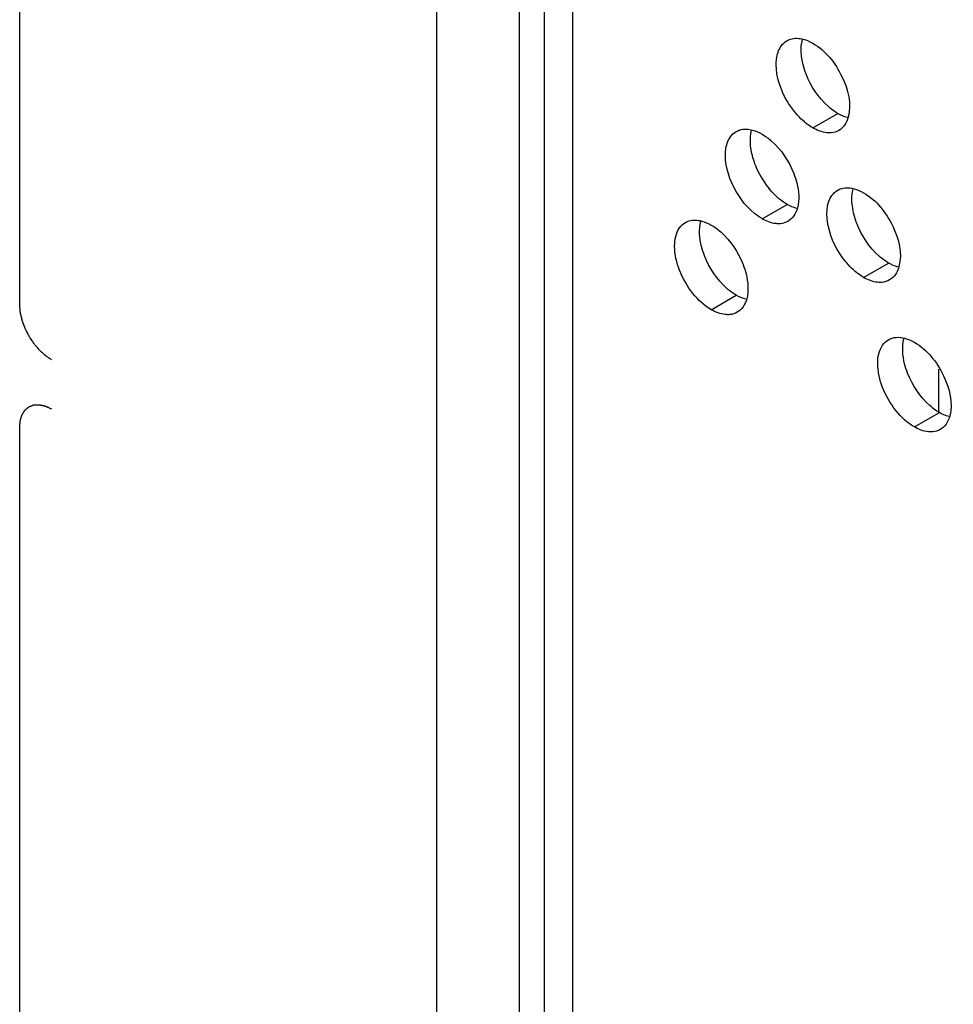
# Model space of a CAD drawing. Header units: inches. Extents: x 3 to 177, y 3 to 114.
# Tile 55 of 95: x 155.608 to 156.437, y 85.32 to 86.193. Entities that reach past the tile are written whole.
import ezdxf

# ---------------------------------------------------------------- set-up
doc = ezdxf.new("R2010")
doc.units = ezdxf.units.IN
doc.header["$LTSCALE"] = 9.973333
doc.header["$MEASUREMENT"] = 0
doc.layers.get('0').update_dxf_attribs({"linetype": 'CONTINUOUS'})
doc.layers.add('08_ALL_COSMETICS', color=7, linetype='CONTINUOUS')

msp = doc.modelspace()

# ---------------------------------------------------------------- linework, layer by layer
at = {"color": 7, "linetype": 'Continuous'}
for p, q in [((156.07364, 84.42988), (156.07364, 87.93756)), ((156.05144, 87.93306), (156.05144, 84.41706)), ((156.09883, 84.44442), (156.09883, 87.92477)), ((155.9779, 87.90965), (155.9779, 49.14375)), ((156.31191, 86.09744), (156.33406, 86.11023)), ((156.26686, 86.01679), (156.28901, 86.02958)), ((156.35696, 85.96477), (156.37911, 85.97757)), ((156.22181, 85.93615), (156.24396, 85.94894)), ((156.42363, 85.8449), (156.42363, 85.88353)), ((156.40201, 85.83211), (156.42416, 85.8449))]:
    msp.add_line(p, q, dxfattribs=at)
msp.add_arc((156.33357, 86.09287), 0.07801, 201.22199, 218.77828, dxfattribs=at)
for points, knots in [([(156.27938, 86.15378), (156.27938, 86.15536), (156.27969, 86.16099), (156.2814, 86.1667), (156.28374, 86.17004)], [0, 0, 0, 0, 0.279646, 1, 1, 1, 1]), ([(156.28891, 86.17483), (156.28991, 86.17541), (156.29447, 86.17742), (156.29978, 86.1771), (156.30344, 86.17613)], [0, 0, 0, 0, 0.234155, 1, 1, 1, 1]), ([(156.30589, 86.14527), (156.30485, 86.14796), (156.30172, 86.1577), (156.30074, 86.16855), (156.30266, 86.17569)], [0, 0, 0, 0, 0.280454, 1, 1, 1, 1]), ([(156.31191, 86.17256), (156.32325, 86.16601), (156.33968, 86.14537), (156.34645, 86.11876), (156.3433, 86.1071)], [0, 0, 0, 0, 0.520118, 1, 1, 1, 1]), ([(156.29564, 86.11186), (156.29314, 86.11496), (156.28467, 86.12745), (156.27938, 86.14263), (156.27938, 86.15378)], [0, 0, 0, 0, 0.263257, 1, 1, 1, 1]), ([(156.33406, 86.11023), (156.33106, 86.11196), (156.3189, 86.1211), (156.31011, 86.13438), (156.30589, 86.14527)], [0, 0, 0, 0, 0.228715, 1, 1, 1, 1]), ([(156.31191, 86.09744), (156.31045, 86.09828), (156.30438, 86.10229), (156.29915, 86.10751), (156.29564, 86.11186)], [0, 0, 0, 0, 0.231048, 1, 1, 1, 1]), ([(156.24386, 86.09419), (156.24486, 86.09477), (156.24942, 86.09677), (156.25473, 86.09646), (156.25839, 86.09549)], [0, 0, 0, 0, 0.234155, 1, 1, 1, 1]), ([(156.26084, 86.06463), (156.2598, 86.06731), (156.25667, 86.07706), (156.25569, 86.08791), (156.25761, 86.09505)], [0, 0, 0, 0, 0.280454, 1, 1, 1, 1]), ([(156.26686, 86.09191), (156.26985, 86.09018), (156.28202, 86.08104), (156.29081, 86.06776), (156.29502, 86.05687)], [0, 0, 0, 0, 0.228715, 1, 1, 1, 1]), ([(156.32817, 86.09308), (156.3269, 86.09297), (156.3212, 86.09308), (156.3157, 86.09525), (156.31191, 86.09744)], [0, 0, 0, 0, 0.225557, 1, 1, 1, 1]), ([(156.23433, 86.07313), (156.23433, 86.07471), (156.23464, 86.08034), (156.23635, 86.08606), (156.23869, 86.08939)], [0, 0, 0, 0, 0.279646, 1, 1, 1, 1]), ([(156.26686, 86.01679), (156.2572, 86.02237), (156.24195, 86.03997), (156.23433, 86.06199), (156.23433, 86.07313)], [0, 0, 0, 0, 0.500112, 1, 1, 1, 1]), ([(156.29502, 86.05687), (156.29607, 86.05418), (156.2992, 86.04444), (156.30018, 86.03359), (156.29825, 86.02645)], [0, 0, 0, 0, 0.280454, 1, 1, 1, 1]), ([(156.28901, 86.02958), (156.28756, 86.03042), (156.28148, 86.03444), (156.27625, 86.03965), (156.27275, 86.04401)], [0, 0, 0, 0, 0.231048, 1, 1, 1, 1]), ([(156.35696, 86.03989), (156.3683, 86.03334), (156.38473, 86.01271), (156.3915, 85.9861), (156.38835, 85.97443)], [0, 0, 0, 0, 0.520118, 1, 1, 1, 1]), ([(156.34069, 85.9792), (156.33337, 85.98828), (156.32378, 86.00676), (156.32365, 86.03006), (156.32879, 86.03738)], [0, 0, 0, 0, 0.566129, 1, 1, 1, 1]), ([(156.35094, 86.01261), (156.35024, 86.01441), (156.34789, 86.02128), (156.34658, 86.02857), (156.34658, 86.0339)], [0, 0, 0, 0, 0.266124, 1, 1, 1, 1]), ([(156.19881, 86.01354), (156.19981, 86.01412), (156.20437, 86.01612), (156.20968, 86.01581), (156.21334, 86.01484)], [0, 0, 0, 0, 0.234155, 1, 1, 1, 1]), ([(156.21579, 85.98398), (156.21475, 85.98667), (156.21162, 85.99641), (156.21064, 86.00726), (156.21256, 86.0144)], [0, 0, 0, 0, 0.280454, 1, 1, 1, 1]), ([(156.28312, 86.01243), (156.28185, 86.01232), (156.27615, 86.01244), (156.27065, 86.0146), (156.26686, 86.01679)], [0, 0, 0, 0, 0.225557, 1, 1, 1, 1]), ([(156.37911, 85.97757), (156.37611, 85.9793), (156.36395, 85.98844), (156.35516, 86.00172), (156.35094, 86.01261)], [0, 0, 0, 0, 0.228715, 1, 1, 1, 1]), ([(156.22181, 85.93615), (156.21553, 85.93977), (156.20418, 85.95045), (156.1929, 85.97015), (156.18789, 85.99058), (156.19041, 86.00415), (156.19364, 86.00875)], [0, 0, 0, 0, 0.258394, 0.541451, 0.799846, 1, 1, 1, 1]), ([(156.22181, 86.01126), (156.2248, 86.00953), (156.23697, 86.00039), (156.24576, 85.98711), (156.24998, 85.97622)], [0, 0, 0, 0, 0.228715, 1, 1, 1, 1]), ([(156.24396, 85.94894), (156.24096, 85.95067), (156.2288, 85.95981), (156.22001, 85.97309), (156.21579, 85.98398)], [0, 0, 0, 0, 0.228715, 1, 1, 1, 1]), ([(156.35696, 85.96477), (156.3555, 85.96561), (156.34943, 85.96963), (156.3442, 85.97484), (156.34069, 85.9792)], [0, 0, 0, 0, 0.231048, 1, 1, 1, 1]), ([(156.24998, 85.97622), (156.25102, 85.97353), (156.25415, 85.96379), (156.25513, 85.95294), (156.2532, 85.9458)], [0, 0, 0, 0, 0.280454, 1, 1, 1, 1]), ([(156.37322, 85.96042), (156.37195, 85.96031), (156.36625, 85.96042), (156.36075, 85.96258), (156.35696, 85.96477)], [0, 0, 0, 0, 0.225557, 1, 1, 1, 1]), ([(156.23807, 85.93179), (156.2368, 85.93168), (156.2311, 85.93179), (156.2256, 85.93395), (156.22181, 85.93615)], [0, 0, 0, 0, 0.225557, 1, 1, 1, 1]), ([(156.39599, 85.87994), (156.39495, 85.88263), (156.39182, 85.89237), (156.39084, 85.90322), (156.39276, 85.91036)], [0, 0, 0, 0, 0.280454, 1, 1, 1, 1]), ([(156.40201, 85.83211), (156.39573, 85.83573), (156.38438, 85.84641), (156.3731, 85.86611), (156.36809, 85.88655), (156.37061, 85.90012), (156.37384, 85.90471)], [0, 0, 0, 0, 0.258394, 0.541451, 0.799846, 1, 1, 1, 1]), ([(156.40201, 85.90723), (156.41335, 85.90068), (156.42978, 85.88005), (156.43655, 85.85344), (156.4334, 85.84177)], [0, 0, 0, 0, 0.520118, 1, 1, 1, 1]), ([(156.42416, 85.8449), (156.42116, 85.84663), (156.409, 85.85578), (156.40021, 85.86906), (156.39599, 85.87994)], [0, 0, 0, 0, 0.228715, 1, 1, 1, 1]), ([(156.41827, 85.82775), (156.417, 85.82764), (156.4113, 85.82775), (156.4058, 85.82992), (156.40201, 85.83211)], [0, 0, 0, 0, 0.225557, 1, 1, 1, 1])]:
    msp.add_open_spline(points, degree=3, knots=knots, dxfattribs=at)
for points in [[(156.28374, 86.17004), (156.28509, 86.17196), (156.28687, 86.17366), (156.28891, 86.17483)], [(156.30344, 86.17613), (156.3064, 86.17535), (156.30925, 86.17409), (156.31191, 86.17256)], [(156.34253, 86.10666), (156.33957, 86.10744), (156.33671, 86.1087), (156.33406, 86.11023)], [(156.34007, 86.09996), (156.33873, 86.09803), (156.33694, 86.09634), (156.3349, 86.09516)], [(156.3433, 86.1071), (156.34262, 86.10457), (156.34157, 86.10209), (156.34007, 86.09996)], [(156.23869, 86.08939), (156.24004, 86.09132), (156.24182, 86.09301), (156.24386, 86.09419)], [(156.25839, 86.09549), (156.26135, 86.0947), (156.2642, 86.09344), (156.26686, 86.09191)], [(156.3349, 86.09516), (156.33287, 86.09399), (156.33051, 86.09329), (156.32817, 86.09308)], [(156.32879, 86.03738), (156.33014, 86.0393), (156.33192, 86.04099), (156.33396, 86.04217)], [(156.33396, 86.04217), (156.33599, 86.04334), (156.33835, 86.04405), (156.34069, 86.04425)], [(156.34069, 86.04425), (156.34329, 86.04448), (156.34597, 86.04414), (156.34849, 86.04347)], [(156.34658, 86.0339), (156.34658, 86.03697), (156.34692, 86.04007), (156.34771, 86.04303)], [(156.34849, 86.04347), (156.35145, 86.04268), (156.3543, 86.04142), (156.35696, 86.03989)], [(156.29748, 86.02601), (156.29452, 86.02679), (156.29166, 86.02805), (156.28901, 86.02958)], [(156.29825, 86.02645), (156.29757, 86.02393), (156.29652, 86.02145), (156.29502, 86.01931)], [(156.19364, 86.00875), (156.19499, 86.01067), (156.19677, 86.01237), (156.19881, 86.01354)], [(156.21334, 86.01484), (156.2163, 86.01405), (156.21915, 86.0128), (156.22181, 86.01126)], [(156.28985, 86.01452), (156.28782, 86.01334), (156.28546, 86.01264), (156.28312, 86.01243)], [(156.29502, 86.01931), (156.29368, 86.01739), (156.29189, 86.01569), (156.28985, 86.01452)], [(156.38758, 85.97399), (156.38462, 85.97478), (156.38176, 85.97603), (156.37911, 85.97757)], [(156.38835, 85.97443), (156.38767, 85.97191), (156.38662, 85.96943), (156.38512, 85.96729)], [(156.37995, 85.9625), (156.37792, 85.96132), (156.37556, 85.96062), (156.37322, 85.96042)], [(156.38512, 85.96729), (156.38378, 85.96537), (156.38199, 85.96367), (156.37995, 85.9625)], [(156.25243, 85.94536), (156.24947, 85.94615), (156.24661, 85.94741), (156.24396, 85.94894)], [(156.2532, 85.9458), (156.25252, 85.94328), (156.25147, 85.9408), (156.24998, 85.93866)], [(156.2448, 85.93387), (156.24277, 85.93269), (156.24041, 85.93199), (156.23807, 85.93179)], [(156.24998, 85.93866), (156.24863, 85.93674), (156.24684, 85.93505), (156.2448, 85.93387)], [(156.37384, 85.90471), (156.37519, 85.90664), (156.37697, 85.90833), (156.37901, 85.9095)], [(156.37901, 85.9095), (156.38104, 85.91068), (156.3834, 85.91138), (156.38574, 85.91159)], [(156.38574, 85.91159), (156.38834, 85.91181), (156.39102, 85.91147), (156.39354, 85.9108)], [(156.39354, 85.9108), (156.3965, 85.91002), (156.39935, 85.90876), (156.40201, 85.90723)], [(156.43263, 85.84133), (156.42967, 85.84211), (156.42681, 85.84337), (156.42416, 85.8449)], [(156.4334, 85.84177), (156.43272, 85.83924), (156.43167, 85.83676), (156.43017, 85.83463)], [(156.425, 85.82983), (156.42297, 85.82866), (156.42061, 85.82796), (156.41827, 85.82775)], [(156.43017, 85.83463), (156.42883, 85.8327), (156.42704, 85.83101), (156.425, 85.82983)]]:
    msp.add_open_spline(points, degree=3, dxfattribs=at)
at = {"layer": '08_ALL_COSMETICS', "color": 7, "linetype": 'Continuous'}
for p, q in [((155.60808, 85.94065), (155.60808, 86.20955)), ((155.60808, 83.62777), (155.60808, 85.83178))]:
    msp.add_line(p, q, dxfattribs=at)
for points, knots in [([(155.63637, 85.89166), (155.63591, 85.89198), (155.63499, 85.89261), (155.63385, 85.8934), (155.63293, 85.89403), (155.63225, 85.89451), (155.63167, 85.8949), (155.63127, 85.89518), (155.63104, 85.89534), (155.63087, 85.89545), (155.63071, 85.89561), (155.63049, 85.89581), (155.6301, 85.89617), (155.62933, 85.89688), (155.62823, 85.8979), (155.62713, 85.89892), (155.62636, 85.89963), (155.62592, 85.90005), (155.62558, 85.90033), (155.62529, 85.90072), (155.62488, 85.90119), (155.62417, 85.90204), (155.62315, 85.90325), (155.62214, 85.90446), (155.62142, 85.90531), (155.62102, 85.9058), (155.6207, 85.90614), (155.62044, 85.90657), (155.62008, 85.90712), (155.61945, 85.90809), (155.61854, 85.90946), (155.61764, 85.91084), (155.617, 85.91181), (155.61664, 85.91236), (155.61635, 85.91277), (155.61615, 85.91321), (155.61585, 85.91379), (155.61535, 85.9148), (155.61461, 85.91625), (155.61389, 85.9177), (155.61337, 85.91871), (155.61309, 85.91929), (155.61285, 85.91972), (155.6127, 85.92017), (155.61248, 85.92076), (155.6121, 85.9218), (155.61156, 85.92328), (155.61102, 85.92477), (155.61063, 85.92581), (155.61042, 85.9264), (155.61024, 85.92685), (155.61016, 85.92728), (155.61002, 85.92787), (155.60979, 85.9289), (155.60945, 85.93036), (155.60911, 85.93182), (155.60887, 85.93285), (155.60875, 85.93343), (155.60862, 85.93388), (155.60861, 85.9343), (155.60856, 85.93486), (155.6085, 85.93557), (155.60843, 85.93642), (155.60834, 85.93754), (155.60822, 85.93896), (155.60813, 85.94009), (155.60808, 85.94065)], [0, 0, 0, 0, 0.03125, 0.0625, 0.078125, 0.09375, 0.109375, 0.117188, 0.121094, 0.125, 0.128906, 0.132812, 0.140625, 0.15625, 0.1875, 0.21875, 0.234375, 0.242188, 0.25, 0.257812, 0.265625, 0.28125, 0.3125, 0.34375, 0.359375, 0.367188, 0.375, 0.382812, 0.390625, 0.40625, 0.4375, 0.46875, 0.484375, 0.492188, 0.5, 0.507812, 0.515625, 0.53125, 0.5625, 0.59375, 0.609375, 0.617188, 0.625, 0.632812, 0.640625, 0.65625, 0.6875, 0.71875, 0.734375, 0.742188, 0.75, 0.757812, 0.765625, 0.78125, 0.8125, 0.84375, 0.859375, 0.867188, 0.875, 0.882812, 0.890625, 0.90625, 0.921875, 0.9375, 0.96875, 1, 1, 1, 1]), ([(155.60808, 85.83178), (155.60813, 85.83229), (155.60822, 85.83329), (155.60833, 85.83455), (155.60842, 85.83555), (155.60849, 85.83631), (155.60854, 85.83694), (155.60858, 85.83738), (155.60861, 85.83763), (155.60861, 85.83782), (155.60867, 85.83798), (155.60874, 85.8382), (155.60885, 85.83857), (155.60909, 85.83933), (155.60935, 85.84019), (155.60962, 85.84105), (155.60982, 85.8417), (155.60998, 85.84224), (155.6101, 85.84262), (155.61017, 85.84283), (155.61021, 85.84301), (155.6103, 85.84312), (155.6104, 85.8433), (155.61059, 85.8436), (155.61086, 85.84403), (155.61119, 85.84455), (155.61151, 85.84506), (155.61184, 85.84558), (155.61216, 85.8461), (155.61243, 85.84653), (155.61262, 85.84683), (155.61273, 85.847), (155.6128, 85.84714), (155.61292, 85.84722), (155.61307, 85.84735), (155.61333, 85.84756), (155.6137, 85.84787), (155.61414, 85.84824), (155.61459, 85.84861), (155.61503, 85.84898), (155.61548, 85.84935), (155.61585, 85.84966), (155.61611, 85.84988), (155.61626, 85.85), (155.61636, 85.85011), (155.6165, 85.85014), (155.61668, 85.85021), (155.61699, 85.85033), (155.61743, 85.85049), (155.61797, 85.85069), (155.6185, 85.85089), (155.61903, 85.85108), (155.61957, 85.85128), (155.62001, 85.85145), (155.62032, 85.85157), (155.6205, 85.85163), (155.62063, 85.85169), (155.62079, 85.85168), (155.62099, 85.8517), (155.62134, 85.85171), (155.62185, 85.85173), (155.62246, 85.85175), (155.62306, 85.85178), (155.62367, 85.85181), (155.62428, 85.85183), (155.62479, 85.85185), (155.62514, 85.85187), (155.62535, 85.85187), (155.62549, 85.85189), (155.62566, 85.85184), (155.62588, 85.8518), (155.62627, 85.85171), (155.62682, 85.85159), (155.62748, 85.85144), (155.62814, 85.85129), (155.6288, 85.85114), (155.62946, 85.85099), (155.63001, 85.85087), (155.63039, 85.85079), (155.63061, 85.85073), (155.63077, 85.85071), (155.63095, 85.85061), (155.63118, 85.85051), (155.63159, 85.85032), (155.63217, 85.85005), (155.63287, 85.84973), (155.6338, 85.8493), (155.63497, 85.84876), (155.6359, 85.84833), (155.63637, 85.84811)], [0, 0, 0, 0, 0.03125, 0.0625, 0.078125, 0.09375, 0.109375, 0.117188, 0.121094, 0.125, 0.128906, 0.132812, 0.140625, 0.15625, 0.1875, 0.203125, 0.21875, 0.234375, 0.242188, 0.246094, 0.25, 0.253906, 0.257812, 0.265625, 0.28125, 0.296875, 0.3125, 0.328125, 0.34375, 0.359375, 0.367188, 0.371094, 0.375, 0.378906, 0.382812, 0.390625, 0.40625, 0.421875, 0.4375, 0.453125, 0.46875, 0.484375, 0.492188, 0.496094, 0.5, 0.503906, 0.507812, 0.515625, 0.53125, 0.546875, 0.5625, 0.578125, 0.59375, 0.609375, 0.617188, 0.621094, 0.625, 0.628906, 0.632812, 0.640625, 0.65625, 0.671875, 0.6875, 0.703125, 0.71875, 0.734375, 0.742188, 0.746094, 0.75, 0.753906, 0.757812, 0.765625, 0.78125, 0.796875, 0.8125, 0.828125, 0.84375, 0.859375, 0.867188, 0.871094, 0.875, 0.878906, 0.882812, 0.890625, 0.90625, 0.921875, 0.9375, 0.96875, 1, 1, 1, 1])]:
    msp.add_open_spline(points, degree=3, knots=knots, dxfattribs=at)

doc.saveas('drawing.dxf')
